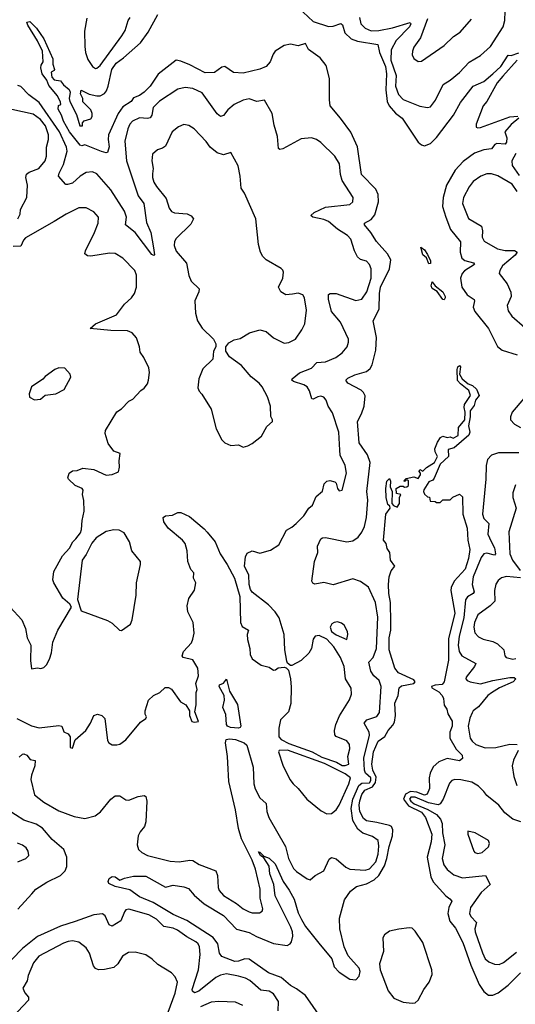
# Model space of a CAD drawing. Extents: x 1550320 to 1685906, y 509093 to 640511.
# Tile 71 of 256: x 1582168 to 1585422, y 540019 to 546481. Entities that reach past the tile are written whole.
import ezdxf

# ---------------------------------------------------------------- set-up
doc = ezdxf.new("R2010")
doc.units = 0

msp = doc.modelspace()

# ---------------------------------------------------------------- linework, layer by layer
at = {"layer": '0CON20XD'}
for points in [[(1583930, 546625), (1584095, 546469.2), (1584195, 546437.3), (1584225, 546439.4), (1584276, 546456), (1584287.1, 546447.1), (1584302.2, 546395), (1584344, 546355), (1584385, 546339.5), (1584518.5, 546318.5), (1584530.2, 546265), (1584569.5, 546175), (1584576.1, 546125), (1584571.4, 546021.4), (1584581.5, 545945), (1584592.7, 545915), (1584635, 545868), (1584678.5, 545835), (1584785, 545676.7), (1584805, 545659.4), (1584825, 545653.1), (1584865, 545668.2), (1584905, 545708.2), (1585016.7, 545855), (1585062.9, 545937.1), (1585144.5, 546045), (1585215, 546075.6), (1585275, 546126.7), (1585326.1, 546173.9), (1585375, 546247.5), (1585395, 546246.7), (1585445, 546264)], [(1584399.4, 546495), (1584407.1, 546455), (1584435.2, 546425.2), (1584475, 546409), (1584525, 546410.2), (1584615, 546427.9), (1584732.4, 546462.4), (1584735.2, 546455), (1584726, 546435), (1584638.6, 546345), (1584607.3, 546282.7), (1584603.9, 546215), (1584640.6, 546115), (1584635.2, 546045.2), (1584655, 545991.1), (1584685, 545956.9), (1584795, 545914.5), (1584845, 545904.3), (1584865, 545910), (1584897.8, 545952.2), (1584948.9, 546055), (1584995, 546083.5), (1585055, 546133.6), (1585118, 546202), (1585194.1, 546245.9), (1585258.5, 546305), (1585341.8, 546435), (1585352, 546475), (1585355, 546537.5)], [(1582165, 541640), (1582185, 541661.2), (1582195, 541663.3), (1582213.6, 541653.6), (1582235.8, 541625.8), (1582269.4, 541619.4), (1582267.7, 541585), (1582245, 541522.5), (1582241.3, 541495), (1582265, 541394.4), (1582327.1, 541345), (1582425, 541289), (1582525, 541251.8), (1582595, 541237.5), (1582663.6, 541256.4), (1582698.2, 541281.8), (1582766.7, 541365), (1582795, 541386.2), (1582825, 541386.2), (1582865, 541361.2), (1582885, 541358.8), (1582945, 541383.3), (1582985, 541390), (1582995, 541382.5), (1583003.1, 541353.1), (1582995.5, 541215.5), (1582986.2, 541185), (1582958.7, 541151.3), (1582946.2, 541125), (1582939.6, 541065), (1582948.5, 541035), (1582970.6, 541015), (1583006.4, 540996.3), (1583155, 540957.8), (1583215, 540953.6), (1583284.1, 540964.1), (1583305, 540962), (1583345.5, 540935.5), (1583454.4, 540894.4), (1583465.6, 540865), (1583470, 540785), (1583476.9, 540765), (1583506.7, 540733.3), (1583590.9, 540680.9), (1583635.4, 540645.4), (1583675, 540625.6), (1583695, 540619.4), (1583741.7, 540618.3), (1583759.5, 540630.5), (1583763.6, 540646.4), (1583745.7, 540715), (1583746.8, 540775), (1583716.2, 540905), (1583693.8, 540965), (1583624.6, 541105), (1583603.4, 541173.4), (1583584.7, 541295.3), (1583541.5, 541481.5), (1583533.2, 541603.2), (1583533, 541645), (1583518.1, 541735), (1583523.4, 541756.6), (1583545, 541761.6), (1583585, 541757.1), (1583641.8, 541735), (1583658.7, 541718.7), (1583699.6, 541575), (1583704.1, 541465), (1583713.4, 541433.4), (1583744.5, 541374.5), (1583786.9, 541336.9), (1583791.3, 541285), (1583804.1, 541245), (1583913.6, 541053.7), (1583932.3, 540975), (1583965, 540910.6), (1583985, 540889.5), (1584055, 540842.9), (1584075, 540836.7), (1584107.5, 540865), (1584165, 540893.8), (1584199.5, 540970.5), (1584215, 540982.9), (1584245, 540973.5), (1584308.3, 540918.3), (1584335, 540906.1), (1584435, 540899.5), (1584465, 540908.2), (1584505, 540954.6), (1584520.6, 541005), (1584526.1, 541056.1), (1584522.1, 541095), (1584485, 541120.8), (1584421.3, 541141.3), (1584388.6, 541168.6), (1584355.9, 541225.9), (1584344.3, 541304.3), (1584355.1, 541365), (1584395.2, 541454.8), (1584415, 541470.6), (1584465, 541473.4), (1584472.1, 541487.9), (1584472.1, 541505), (1584439.2, 541535), (1584432.4, 541555), (1584428.1, 541635), (1584465.5, 541785), (1584461.8, 541805), (1584429.2, 541865), (1584448, 541885), (1584512.1, 541907.9), (1584530, 541935), (1584540.4, 542105), (1584527.7, 542145), (1584493.1, 542175), (1584472.2, 542205), (1584461.1, 542265), (1584488.7, 542295), (1584511, 542355), (1584519.1, 542559.1), (1584504.5, 542655.5), (1584457.1, 542757.1), (1584405, 542793.1), (1584355, 542810.6), (1584225, 542771.4), (1584165, 542786.7), (1584105, 542777.1), (1584092.4, 542782.4), (1584085.9, 542795.9), (1584102.9, 542925), (1584126.1, 542983.9), (1584122.7, 543025), (1584145, 543074.5), (1584155, 543081.1), (1584175, 543081.6), (1584315, 543053.5), (1584355, 543060), (1584389.4, 543085), (1584415, 543118.6), (1584430.7, 543155), (1584445.2, 543214.8), (1584452.9, 543327.1), (1584447.7, 543385), (1584467.8, 543575), (1584450.5, 543625), (1584397.2, 543705), (1584386.4, 543845), (1584412.7, 543895), (1584430, 543945), (1584435, 544012.5), (1584425.5, 544035), (1584410.6, 544050.6), (1584322, 544095), (1584308, 544115), (1584321.4, 544128.6), (1584368.7, 544151.3), (1584445, 544171.5), (1584468.5, 544191.5), (1584482.1, 544215), (1584506.8, 544313.2), (1584510.5, 544395), (1584488.1, 544505), (1584527.9, 544582.1), (1584529, 544685), (1584536.6, 544725), (1584595.3, 544845), (1584604, 544905), (1584582.8, 544945), (1584509.6, 545025), (1584473.5, 545085), (1584432.2, 545135), (1584430.8, 545145), (1584475, 545170), (1584498.8, 545201.2), (1584523, 545285), (1584521.7, 545335), (1584505, 545367.9), (1584412.7, 545465), (1584385, 545647.5), (1584342.9, 545742.9), (1584275, 545835.7), (1584206.2, 545916.2), (1584200.8, 545955), (1584202.8, 546095), (1584179.1, 546180.9), (1584140, 546230), (1584063.6, 546285), (1584045, 546324), (1583995, 546308.8), (1583945, 546321.3), (1583905, 546312.4), (1583844.6, 546275), (1583830.9, 546255), (1583813.1, 546205), (1583785, 546174.5), (1583745, 546155.5), (1583635, 546130), (1583572.5, 546135), (1583515, 546173.8), (1583495, 546170), (1583447.5, 546135), (1583385, 546131.9), (1583285, 546185.7), (1583225, 546210), (1583193.9, 546216.1), (1583076.9, 546123.1), (1583024.4, 546045), (1582985.6, 546005), (1582955, 545984.4), (1582915, 545968.8), (1582899.4, 545945), (1582845, 545910), (1582814.6, 545865.4), (1582751.2, 545725), (1582747.7, 545695), (1582754.2, 545645.8), (1582745, 545610), (1582735, 545606.7), (1582705, 545616.2), (1582595, 545660), (1582575, 545653.8), (1582565, 545657.5), (1582495, 545744.6), (1582454.4, 545815), (1582442.5, 545855), (1582420, 545895), (1582423, 545917), (1582436.7, 545925), (1582435, 545940), (1582415, 545982.5), (1582358.9, 546048.9), (1582345.6, 546085), (1582314.4, 546125), (1582305.6, 546165), (1582307.9, 546182.1), (1582322, 546205), (1582317.8, 546275), (1582285, 546342.5), (1582220.8, 546445), (1582215, 546466), (1582235, 546470), (1582278.8, 546425), (1582325.8, 546355), (1582385.6, 546225)], [(1582385.6, 546225), (1582385, 546190), (1582396.2, 546155), (1582393.3, 546146.7), (1582373.6, 546136.4), (1582378.6, 546105), (1582395, 546085.8), (1582435, 546080.8), (1582455, 546054.4), (1582492.2, 546022.2), (1582499.2, 546005), (1582493.3, 545965), (1582497.5, 545945), (1582540, 545860), (1582562.5, 545785), (1582580, 545785), (1582580, 545805), (1582591.7, 545818.3), (1582635, 545830), (1582642.5, 545845), (1582642.5, 545865), (1582635, 545890), (1582583, 545943), (1582582.5, 545965), (1582567.5, 545995), (1582571.7, 546018.3), (1582622.7, 545992.7), (1582675, 545980.8), (1582695, 545980.8), (1582723.5, 545996.5), (1582738.2, 546015), (1582749.1, 546045), (1582771.5, 546155), (1582800, 546195), (1582849.9, 546230.1), (1582959.7, 546330.3), (1583011.7, 546398.3), (1583075, 546516)], [(1582608.3, 546491.7), (1582592.7, 546405), (1582595.3, 546305.3), (1582600, 546265), (1582615, 546220), (1582645, 546174.3), (1582665, 546161.9), (1582675, 546163.1), (1582695, 546180.5), (1582839.1, 546375), (1582860.5, 546409.5), (1582880, 546475), (1582891.9, 546495)], [(1584845, 546487.5), (1584798.5, 546361.5), (1584755, 546300), (1584745.8, 546275), (1584745, 546250), (1584756.1, 546226.1), (1584785, 546206.7), (1584805, 546208), (1584955, 546312.9), (1585015, 546370.5), (1585060.7, 546399.3), (1585134.5, 546485)], [(1585434.6, 546215), (1585340.3, 546109.7), (1585302.8, 546067.1), (1585235.8, 545944.2), (1585210.5, 545915), (1585164.6, 545795), (1585164.4, 545775), (1585175, 545770.6), (1585194.3, 545774.3), (1585385, 545842.9), (1585438.8, 545848.8)], [(1582149.2, 541895), (1582245, 541846.5), (1582295, 541834.1), (1582425, 541847.8), (1582443.3, 541845), (1582457.5, 541807.5), (1582485, 541793.8), (1582500, 541775), (1582500, 541705), (1582515, 541700), (1582532.5, 541755), (1582601.4, 541815), (1582633.3, 541865), (1582654.6, 541915.4), (1582677.7, 541922.3), (1582706.7, 541915), (1582727.1, 541895), (1582745, 541750), (1582752, 541735), (1582775, 541722), (1582805, 541720.8), (1582825, 541726.2), (1582864, 541755), (1582960.2, 541869.8), (1582996.2, 541895), (1583001.2, 541905), (1582992.5, 541922.5), (1582991.1, 541945), (1583014.2, 542015), (1583046.7, 542045), (1583087.5, 542065), (1583121.7, 542098.3), (1583145, 542098.8), (1583165, 542086.7), (1583222.5, 542005), (1583257.5, 541985), (1583282.5, 541945), (1583283.3, 541915), (1583297.5, 541875), (1583315, 541870.8), (1583342.5, 541875), (1583318.3, 541938.3), (1583326.7, 541985), (1583326.7, 542065), (1583333.3, 542085), (1583323.3, 542125), (1583341.5, 542175), (1583337.5, 542225), (1583305, 542280), (1583240, 542295), (1583233.8, 542305), (1583243.5, 542335), (1583295, 542391.4), (1583305.4, 542415), (1583312.1, 542455), (1583305.6, 542525), (1583270.6, 542595), (1583266.6, 542633.4), (1583278.3, 542681.7), (1583315, 542736.2), (1583324.4, 542785), (1583309.5, 542815), (1583310.3, 542850.3), (1583291.6, 542871.6), (1583271.8, 542925), (1583267.7, 542995), (1583253.4, 543043.4), (1583237.5, 543065), (1583143.1, 543145), (1583113.8, 543185), (1583108.8, 543215), (1583125, 543224.2), (1583171.3, 543228.7), (1583205, 543246), (1583225, 543246), (1583281.6, 543221.6), (1583379.8, 543139.7), (1583398.1, 543118.1), (1583450, 543055), (1583483.5, 542975), (1583529.4, 542905), (1583577.5, 542815), (1583613.6, 542696.4), (1583617.5, 542525), (1583629.1, 542499.1), (1583670, 542475), (1583662.2, 542445), (1583664.3, 542414.3), (1583679.2, 542355), (1583681.9, 542315), (1583695, 542286.7), (1583754.1, 542244.1), (1583805, 542232.5), (1583835, 542212.5), (1583846.7, 542213.3), (1583865, 542227.5), (1583905, 542232.5), (1583918.3, 542228.3), (1583931.7, 542211.7), (1583946.2, 542155), (1583950.5, 542100.5), (1583947, 541993), (1583932.3, 541937.7), (1583880, 541885), (1583869.3, 541830.7), (1583868.8, 541775), (1583885, 541755.8), (1583935, 541730.7), (1584088.2, 541675), (1584151.5, 541641.6), (1584247.7, 541607.7), (1584285, 541587.1), (1584305, 541586.3), (1584328, 541595), (1584322.2, 541645), (1584334.4, 541695), (1584332.9, 541725), (1584315, 541748.6), (1584246.4, 541776.4), (1584237.8, 541787.8), (1584234.4, 541815), (1584243.5, 541855), (1584267.3, 541912.7), (1584333.2, 542016.8), (1584345.6, 542055), (1584343.6, 542093.6), (1584307.5, 542155), (1584297.5, 542235), (1584274.4, 542295), (1584229.5, 542365), (1584185, 542414.4), (1584135, 542440), (1584106.7, 542435), (1584093.8, 542415), (1584083.8, 542355), (1584065, 542323.3), (1584015, 542276.2), (1583955, 542242.5), (1583945, 542242.5), (1583927, 542257), (1583920.7, 542270.7), (1583908, 542345), (1583904.2, 542445), (1583870.8, 542555), (1583845.6, 542595.6), (1583801.7, 542641.7), (1583695, 542723.3), (1583682.3, 542742.3), (1583674.1, 542774.1), (1583671.4, 542835), (1583643.1, 542895), (1583650, 542955), (1583660.7, 542979.3), (1583694, 542996), (1583745, 542979.4), (1583815, 543000.5), (1583869.2, 543035), (1583919.1, 543130.9), (1583955, 543150.4), (1583983.8, 543175), (1584032.3, 543225), (1584065, 543274.4), (1584090, 543295), (1584115, 543351.4), (1584155, 543387.5), (1584166.7, 543435), (1584185, 543452.5), (1584203, 543457), (1584237, 543447), (1584245, 543440), (1584254.1, 543404.1), (1584265, 543390), (1584285, 543392.5), (1584314.2, 543505), (1584305.6, 543555), (1584272.1, 543622.1), (1584269.2, 543655), (1584262.5, 543775), (1584220.5, 543900.5), (1584194, 543945), (1584180, 543985), (1584164.5, 544004.5), (1584145, 544010), (1584125, 544006.9), (1584095, 543990.5), (1584085, 543991.9), (1584071.5, 544045), (1584055, 544071.4), (1584034, 544085), (1583965.7, 544105.7), (1583955.4, 544115), (1583955.9, 544125), (1584005, 544163.2), (1584084.2, 544195), (1584119.2, 544230.8), (1584175, 544235.6), (1584244, 544265), (1584285.8, 544295), (1584318.6, 544335), (1584327.1, 544365), (1584325.5, 544385.5), (1584274.5, 544495), (1584215.6, 544565), (1584195, 544647.5), (1584195, 544676.7), (1584205.7, 544684.3), (1584245, 544683.1), (1584375, 544638.9), (1584415, 544647.1), (1584445.9, 544695), (1584474.7, 544785), (1584474.5, 544845), (1584465, 544874), (1584445.3, 544895.3), (1584405, 544907.5), (1584384.7, 544924.7), (1584365.4, 544965), (1584341.8, 545041.8), (1584320.8, 545065), (1584255, 545106.8), (1584195, 545157.2), (1584165, 545169.7), (1584092.5, 545185), (1584080, 545195), (1584101.4, 545215), (1584175, 545251.2), (1584335, 545269.2), (1584356, 545285), (1584357.5, 545315), (1584284.4, 545425), (1584273.3, 545465), (1584266.5, 545535), (1584237.1, 545585), (1584145, 545674.3), (1584115.4, 545695.4), (1584084.5, 545705.5), (1584015, 545698.9), (1583895, 545634.2), (1583875, 545630), (1583866.2, 545636.2), (1583860, 545715), (1583838.3, 545788.3), (1583826, 545865), (1583775, 545953.8), (1583725, 545944.4), (1583675, 545961.9), (1583635, 545952.5), (1583575, 545924.4), (1583535, 545889.4), (1583505, 545852.9), (1583485, 545845.7), (1583465, 545862.9), (1583365, 546000.5), (1583305, 546029.6), (1583255, 546035.4), (1583205, 546024.5), (1583085, 545947.5), (1583045, 545905.8), (1583036.2, 545855), (1583025, 545836.9), (1583007.7, 545832.3), (1582955, 545836.2), (1582908.1, 545815), (1582890.9, 545795), (1582876.9, 545765), (1582858.4, 545685), (1582868.6, 545555), (1582946.2, 545325), (1582982.4, 545275), (1583001, 545151), (1583028.9, 545085), (1583046.9, 544983.1), (1583051.7, 544938.3), (1583047.5, 544932.5), (1583035, 544941.2), (1582925.2, 545085.2), (1582862.5, 545135), (1582869.2, 545185), (1582854.7, 545225), (1582765, 545365.3), (1582675, 545468.8), (1582645, 545482.9), (1582605, 545477.9), (1582564.5, 545455), (1582515, 545409.1), (1582481.1, 545398.9), (1582470.6, 545400.6), (1582422.8, 545455), (1582426.2, 545475), (1582455, 545531.9), (1582478.3, 545618.3), (1582474.7, 545645), (1582428.9, 545745), (1582295, 545938.8), (1582228.3, 545988.3), (1582175, 546043.1), (1582155, 546048.8)], [(1582155.8, 545175), (1582170.7, 545205), (1582173.8, 545236.2), (1582213.6, 545315), (1582217.9, 545395), (1582208.2, 545445), (1582211.6, 545468.4), (1582228.7, 545481.3), (1582292.9, 545505), (1582335.4, 545555), (1582343.8, 545585), (1582343.3, 545645), (1582356.6, 545695), (1582357.6, 545725), (1582338.1, 545785), (1582305, 545826.3), (1582255, 545860.3), (1582115, 545891.1)], [(1585445.6, 545835), (1585395, 545792.5), (1585354, 545745), (1585367.1, 545705), (1585363.4, 545676.6), (1585355.7, 545665), (1585300.9, 545669.1), (1585287.2, 545662.8), (1585265.3, 545634.7), (1585215, 545626.3), (1585153.5, 545605), (1585080.2, 545549.8), (1585027.1, 545492.9), (1584970.3, 545395), (1584947.6, 545315), (1584942.7, 545255), (1584966.6, 545185), (1584996, 545105), (1585062.3, 545022.3), (1585059.3, 544955), (1585070.4, 544915), (1585089.7, 544899.7), (1585148, 544885), (1585154.2, 544875), (1585087.7, 544832.3), (1585072, 544815), (1585061.9, 544785), (1585071.6, 544725), (1585105, 544675.3), (1585150.6, 544645), (1585153.6, 544635), (1585144.7, 544595.3), (1585155.7, 544565), (1585246.8, 544455), (1585305, 544336.7), (1585335, 544312.3), (1585435, 544281.1)], [(1583635, 543676.2), (1583665, 543684), (1583695, 543698.8), (1583755, 543746.7), (1583789.5, 543810.5), (1583826.7, 543845), (1583827.5, 543855), (1583815.8, 543875.8), (1583814.5, 543944.5), (1583795.7, 544005), (1583760.5, 544070.5), (1583740.6, 544095), (1583686.9, 544136.9), (1583625, 544211.4), (1583545, 544268.8), (1583520.8, 544305), (1583520.8, 544335), (1583540.5, 544359.5), (1583575, 544380.8), (1583615, 544388.6), (1583676.7, 544425), (1583745, 544445.7), (1583786.7, 544435), (1583833.3, 544393.3), (1583905, 544358), (1583935, 544362), (1583978.8, 544385), (1584020.8, 544445), (1584040, 544485), (1584051.1, 544575), (1584037.5, 544655), (1584026, 544675), (1583995, 544685.7), (1583959.2, 544679.2), (1583915, 544676), (1583881.2, 544695), (1583866.2, 544725), (1583895.8, 544785), (1583900, 544825), (1583895, 544837.5), (1583885, 544848.8), (1583785.7, 544905.7), (1583765, 544926.2), (1583749.2, 544955), (1583735.8, 545005), (1583717.5, 545175), (1583643.3, 545343.3), (1583621.1, 545375), (1583614.3, 545455), (1583601.2, 545521.2), (1583555, 545608.8), (1583505, 545594.4), (1583465, 545608.1), (1583419.2, 545645), (1583392.4, 545682.4), (1583314, 545765), (1583277.6, 545787.6), (1583245, 545792.5), (1583211.3, 545778.7), (1583169.2, 545745), (1583125, 545651.2), (1583105, 545637.5), (1583073, 545627), (1583040.6, 545599.4), (1583034.4, 545555), (1583043.5, 545505), (1583040.5, 545470.5), (1583039.5, 545445), (1583048.1, 545415), (1583065.4, 545385.4), (1583128.7, 545308.7), (1583148, 545245), (1583163.4, 545223.4), (1583185, 545212.9), (1583267.2, 545207.2), (1583294.5, 545194.5), (1583309.2, 545175), (1583291.1, 545138.9), (1583195.6, 545045), (1583184.4, 545025), (1583181.3, 544998.7), (1583195, 544961.4), (1583262.7, 544882.7), (1583277.5, 544802.5), (1583293.3, 544765), (1583345.8, 544715), (1583344.4, 544695), (1583317.3, 544635), (1583322.5, 544555), (1583335.7, 544505), (1583366.5, 544456.5), (1583441.2, 544385), (1583455.9, 544354.1), (1583455.8, 544335), (1583440, 544305), (1583435, 544252.5), (1583369.5, 544190.5), (1583344.4, 544125), (1583336.9, 544065), (1583345, 544043.8), (1583362.6, 544022.6), (1583425.8, 543925), (1583457.5, 543795), (1583495, 543723.8), (1583515, 543703.8), (1583555, 543686.7), (1583605, 543690), (1583635, 543676.2)], [(1585425, 545603.2), (1585398.2, 545555), (1585402, 545525), (1585447.8, 545457.8)], [(1585435, 545354.3), (1585401.7, 545401.7), (1585306.8, 545456.8), (1585265, 545469.6), (1585235, 545468.5), (1585195, 545454.4), (1585145, 545420), (1585118.5, 545385), (1585080.9, 545315), (1585074.6, 545274.6), (1585115.5, 545175.5), (1585198.9, 545125), (1585205.4, 545095), (1585203.7, 545053.7), (1585216.8, 545026.8), (1585305, 544977.9), (1585355, 544966.4), (1585416.8, 544966.8), (1585433.5, 544955), (1585421.2, 544935), (1585338.6, 544865), (1585319.2, 544835), (1585316, 544815), (1585368.2, 544748.2), (1585392.8, 544692.8), (1585395.6, 544665), (1585368.9, 544605), (1585375, 544571.2), (1585400, 544535), (1585485, 544460)], [(1582105, 542626), (1582182.6, 542542.6), (1582205.6, 542485), (1582217.5, 542425), (1582240.8, 542375), (1582238, 542275), (1582245, 542220), (1582285, 542227.5), (1582307, 542223), (1582325, 542230), (1582343, 542247), (1582363.3, 542285), (1582375.8, 542325), (1582385.8, 542395), (1582418.8, 542475), (1582507.5, 542625), (1582496.7, 542645), (1582450, 542685), (1582391.9, 542785), (1582385.7, 542805), (1582390.9, 542859.1), (1582447.7, 542962.3), (1582495, 543013.3), (1582517.5, 543055), (1582535.5, 543074.5), (1582566.6, 543113.4), (1582574.3, 543135), (1582578, 543195), (1582590, 543255), (1582588, 543325), (1582580, 543365), (1582583.9, 543393.9), (1582576.7, 543405), (1582532.5, 543425), (1582488.8, 543465), (1582483.8, 543475), (1582493.3, 543505), (1582515, 543521.2), (1582545, 543522.5), (1582582.5, 543537.5), (1582655, 543528), (1582735, 543492), (1582775, 543496.2), (1582816, 543514), (1582823.3, 543545), (1582820, 543585), (1582827.5, 543635), (1582785, 543650), (1582749.3, 543699.3), (1582728, 543765), (1582730, 543785), (1582805, 543907.5), (1582835, 543927.5), (1582885, 543976.7), (1582909.5, 543990.5), (1582962.3, 544047.7), (1582985, 544062.5), (1583007.7, 544092.3), (1583013.8, 544115), (1583020, 544165), (1583015.7, 544195.7), (1582983.3, 544265), (1582958.3, 544298.3), (1582953.3, 544335), (1582933.9, 544393.9), (1582906.7, 544425), (1582875, 544440), (1582765, 544441.4), (1582630, 544455), (1582666, 544485), (1582802.5, 544545), (1582855.6, 544615), (1582902.5, 544655), (1582921.1, 544685), (1582935.6, 544725), (1582935.5, 544805), (1582924.6, 544834.6), (1582845, 544915.8), (1582795, 544945.7), (1582757.8, 544947.8), (1582635, 544930), (1582612.2, 544932.2), (1582595.8, 544945), (1582599.4, 544965), (1582659.4, 545085), (1582682.5, 545145), (1582685.8, 545185.8), (1582655, 545221.2), (1582605, 545247.5), (1582555, 545245.7), (1582472, 545205), (1582393.2, 545156.7), (1582205, 545048.5), (1582191.8, 545035), (1582175, 544994), (1582125, 544992.1)], [(1584855, 544878), (1584838.9, 544918.9), (1584815, 544937.5), (1584801.2, 544988.8), (1584825, 544970), (1584845, 544939.2), (1584865, 544898.8), (1584865, 544880), (1584855, 544878)], [(1584955, 544642.2), (1584945, 544645.8), (1584908.1, 544698.1), (1584875, 544717.8), (1584869.3, 544735), (1584875, 544760), (1584894.7, 544734.7), (1584945, 544694.3), (1584960.5, 544665), (1584962.2, 544655), (1584955, 544642.2)], [(1584145, 539931.2), (1584045, 540075.8), (1583985, 540121.1), (1583945, 540142.3), (1583885, 540195.7), (1583802.2, 540225), (1583675, 540314.1), (1583645, 540317.2), (1583605, 540301.1), (1583580.6, 540299.4), (1583495, 540332.9), (1583479.6, 540355), (1583467.7, 540415), (1583437.5, 540457.5), (1583265, 540568.7), (1583175, 540608.2), (1583045, 540686.5), (1582955, 540723.6), (1582889.8, 540769.7), (1582795, 540791.2), (1582752.7, 540812.7), (1582748.8, 540825), (1582754.4, 540845.6), (1582775, 540858.2), (1582795.5, 540855.5), (1582825, 540832.9), (1582855, 540847.5), (1582915, 540860), (1582995, 540858.8), (1583125, 540787.5), (1583175, 540800), (1583245, 540790.8), (1583275, 540780), (1583312.9, 540735), (1583378.1, 540678.1), (1583505, 540600.9), (1583591.4, 540511.4), (1583675, 540490.2), (1583723.5, 540463.5), (1583835, 540418.6), (1583924.4, 540405.6), (1583943.6, 540416.4), (1583951.7, 540428.3), (1583960.3, 540465), (1583958, 540495), (1583947.3, 540525), (1583845, 540731.2), (1583837.3, 540805), (1583809.3, 540875), (1583804.8, 540924.7), (1583770.8, 540980.8), (1583749.4, 540995), (1583735, 541020), (1583745, 541017.5), (1583771.4, 540991.4), (1583805, 540977.5), (1583845, 540940), (1583898.6, 540825), (1583938, 540768), (1583969, 540709), (1583995, 540620), (1584018.2, 540575), (1584045, 540529.4), (1584130.8, 540420.8), (1584217.4, 540317.4), (1584233.1, 540265), (1584265, 540228.8), (1584335, 540184.2), (1584375, 540180), (1584395.6, 540204.4), (1584404.2, 540235), (1584397.5, 540255), (1584325, 540336.5), (1584297.5, 540395), (1584270.2, 540515), (1584267, 540585), (1584301.1, 540705), (1584338.7, 540761.3), (1584378.7, 540791.3), (1584445, 540808.9), (1584494.3, 540835.7), (1584526.6, 540863.4), (1584562.1, 540927.9), (1584577.6, 540975), (1584592.5, 541055), (1584616.5, 541125), (1584618.3, 541165), (1584608.6, 541185), (1584595, 541193.4), (1584513.1, 541213.1), (1584445, 541223.5), (1584425, 541237.3), (1584400.3, 541285), (1584396.6, 541325), (1584400.9, 541355), (1584415, 541396.7), (1584432.7, 541425), (1584484.1, 541445.9), (1584502.9, 541475), (1584508.8, 541508.8), (1584485.9, 541555), (1584480.8, 541595), (1584491.4, 541675), (1584521.4, 541745), (1584565, 541775.7), (1584586.2, 541815), (1584618.6, 541851.4), (1584628.4, 541871.6), (1584634.8, 541915), (1584630.9, 541995), (1584652.1, 542045), (1584660, 542095), (1584675, 542110), (1584755, 542123.8), (1584764.4, 542135), (1584755, 542149.1), (1584655.6, 542195), (1584630.5, 542225), (1584593.2, 542345), (1584593.7, 542425), (1584603.8, 542475), (1584604.7, 542525.3), (1584603.2, 542655), (1584591.8, 542715), (1584590, 542775), (1584594.2, 542825), (1584606.1, 542863.9), (1584630, 542895), (1584603, 542933), (1584598, 542985), (1584580.6, 543010.6), (1584573.8, 543043.8), (1584556.1, 543066.1), (1584572.5, 543235), (1584600, 543275), (1584598.3, 543288.3), (1584585, 543300), (1584574, 543345), (1584571.2, 543405), (1584578.3, 543451.7), (1584595, 543470), (1584601.7, 543451.7), (1584600, 543415), (1584612.5, 543385), (1584610, 543305), (1584621.7, 543291.7), (1584645, 543282.5), (1584662.5, 543305), (1584662.5, 543345), (1584670, 543365), (1584641.7, 543371.7), (1584640, 543405), (1584665, 543420), (1584685, 543420), (1584695, 543412.5), (1584710, 543415), (1584720, 543425), (1584720, 543455), (1584715, 543460), (1584700, 543460), (1584695, 543450), (1584690, 543455), (1584705, 543470), (1584755, 543480), (1584785, 543470), (1584800, 543495), (1584800, 543505), (1584790, 543515), (1584795, 543530), (1584815, 543517.5), (1584838, 543542), (1584892, 543575), (1584911.2, 543615), (1584896.4, 543645), (1584894.5, 543665.5), (1584910.8, 543709.2), (1584930.6, 543739.4), (1584945, 543747.5), (1584975, 543740), (1584995, 543742.5), (1585013.8, 543735), (1585047.4, 543752.6), (1585049.1, 543805), (1585090, 543855), (1585093.4, 543905), (1585085.9, 543935), (1585088.4, 543955), (1585127.5, 544015), (1585117.7, 544047.7), (1585060.9, 544090.9), (1585043.2, 544113.2), (1585040.6, 544185), (1585045, 544202.5), (1585055, 544210.8), (1585061.8, 544201.8), (1585056.1, 544155), (1585073, 544123), (1585112.2, 544092.2), (1585140.5, 544080.5), (1585166.2, 544056.2), (1585185.3, 544014.7), (1585160, 543985), (1585151.7, 543948.3), (1585126, 543915), (1585126, 543874), (1585114.1, 543815), (1585122.3, 543775), (1585117.1, 543755), (1585019.8, 543670.2), (1584980.8, 543659.2), (1584982.9, 543615), (1584927.5, 543565), (1584888.3, 543471.7), (1584880, 543460), (1584855, 543448.6), (1584822.2, 543395), (1584819.2, 543385), (1584825, 543366.7), (1584845, 543350), (1584858.3, 543348.3), (1584861.7, 543321.7), (1584895, 543320), (1584905, 543312.5), (1584927.5, 543312.5), (1584945, 543330), (1584995, 543330), (1585011.7, 543348.3), (1585055, 543367.5), (1585075, 543350), (1585076.7, 543235), (1585105.5, 543145), (1585110, 543065), (1585122.5, 543005), (1585114.7, 542944.7), (1585092.7, 542875), (1585020, 542795), (1585000.5, 542755), (1584998.9, 542735), (1585025.7, 542585), (1584982.2, 542417.8), (1584983.3, 542276.7), (1584955.7, 542134.3), (1584942.4, 542117.6), (1584895, 542113.8), (1584871.8, 542105), (1584874.5, 542095), (1584919.6, 542069.6), (1584942.5, 542045), (1584951.1, 542025), (1584955, 541983.3), (1584973.1, 541955), (1584979.4, 541925), (1585006.2, 541876.2), (1585008.2, 541845), (1584991.4, 541805), (1584990.9, 541765), (1585033.2, 541693.2), (1585073.8, 541655), (1585075, 541632.5), (1585055, 541616.7), (1584975, 541632.8), (1584918.8, 541611.2), (1584883.3, 541576.7), (1584862, 541535), (1584856.9, 541505), (1584859.3, 541435), (1584842.7, 541397.3), (1584825, 541391.8), (1584775, 541412.2), (1584733.7, 541416.3), (1584701, 541399), (1584688.1, 541365), (1584720.5, 541320.5), (1584805, 541279.4), (1584832.6, 541245), (1584872.8, 541135), (1584870.2, 541085), (1584842.3, 540985), (1584866.4, 540855), (1584882.8, 540822.8), (1584965, 540731.8), (1584992, 540712), (1585004.4, 540695), (1584985.3, 540654.7), (1584979.6, 540615), (1584992.7, 540565), (1585028.7, 540518.7), (1585077.6, 540425), (1585130, 540275), (1585185, 540148.8), (1585215, 540102), (1585245, 540079.7), (1585275, 540078.7), (1585308.9, 540095), (1585376, 540144), (1585455, 540226)], [(1582265, 543986.7), (1582305, 543990), (1582335, 544016.7), (1582405, 544026.2), (1582460, 544055), (1582503.8, 544135), (1582500, 544155), (1582465, 544193.3), (1582425, 544196.7), (1582397.5, 544185), (1582335, 544140), (1582318.8, 544121.2), (1582245, 544072.5), (1582228.8, 544025), (1582232.7, 544002.7), (1582265, 543986.7)], [(1585478.6, 543995), (1585401.5, 543905), (1585390, 543875), (1585391.1, 543855), (1585415.9, 543825.9), (1585455, 543805.3)], [(1585445, 543638.8), (1585312.4, 543637.6), (1585265, 543623.3), (1585240, 543595), (1585230.4, 543555), (1585228.2, 543465), (1585205.4, 543235), (1585215, 543207.1), (1585248.8, 543175), (1585241.1, 543105), (1585264.4, 543055.6), (1585285.7, 543015), (1585292.2, 542975), (1585285, 542967.8), (1585235, 542980.4), (1585214.5, 542975), (1585198.2, 542951.8), (1585145.3, 542825), (1585137.6, 542775), (1585151.2, 542725), (1585145.6, 542715), (1585107.8, 542692.2), (1585095, 542672.5), (1585084.3, 542555), (1585054.1, 542435), (1585046.1, 542375), (1585053.4, 542335), (1585071.3, 542305), (1585162.5, 542255), (1585154.5, 542235), (1585098.6, 542165), (1585098, 542155), (1585106.2, 542145), (1585125, 542134.4), (1585193.1, 542123.1), (1585275, 542144.8), (1585385, 542164.2), (1585413.9, 542163.9), (1585425.9, 542155.9), (1585408.1, 542135), (1585317.8, 542095), (1585266.5, 542063.5), (1585242.5, 542045), (1585179.8, 541970.2), (1585145.6, 541945), (1585137.7, 541932.3), (1585122.8, 541897.2), (1585112.5, 541845), (1585126.5, 541766.5), (1585138.5, 541745), (1585162.2, 541725), (1585225, 541702.9), (1585295, 541704.6), (1585385, 541726.5), (1585433, 541723)], [(1585422.1, 543427.9), (1585406, 543375), (1585405.8, 543345), (1585427.5, 543275), (1585379.1, 543120.9), (1585385.8, 542975), (1585403.3, 542935), (1585453.2, 542865)], [(1582835, 542472.5), (1582895.9, 542514.1), (1582907.1, 542542.9), (1582932.5, 542705), (1582934.3, 542785.7), (1582961.2, 542905), (1582960, 542925), (1582904.3, 542994.3), (1582888, 543055), (1582853, 543113), (1582820.7, 543130.7), (1582785, 543133.3), (1582735, 543122.9), (1582670.2, 543079.8), (1582641.9, 543045), (1582605, 542971.2), (1582578.8, 542935), (1582546.1, 542676.1), (1582571.2, 542601.2), (1582745, 542538.8), (1582775, 542520), (1582823.9, 542473.9), (1582835, 542472.5)], [(1585455, 542818.5), (1585365, 542826.9), (1585332, 542818), (1585308.6, 542801.4), (1585293.3, 542776.7), (1585284.6, 542735), (1585287.1, 542665), (1585255.9, 542634.1), (1585175, 542574.4), (1585154.1, 542525), (1585150.4, 542495), (1585156.9, 542456.9), (1585180.2, 542430.2), (1585210, 542415), (1585275, 542400.8), (1585305, 542385.5), (1585345.6, 542345), (1585353.1, 542305), (1585362, 542295), (1585404.6, 542284.6), (1585425, 542289.5)], [(1584315, 542413.8), (1584322.5, 542445), (1584320, 542465), (1584297.7, 542507.7), (1584280.7, 542520.7), (1584255, 542528.8), (1584232.5, 542525), (1584216.7, 542515), (1584206.1, 542493.9), (1584216, 542465), (1584244.6, 542444.6), (1584315, 542413.8)], [(1583605, 541831.9), (1583552.1, 541835), (1583531.6, 541845), (1583524.8, 541855), (1583520.2, 541920.2), (1583502.4, 541967.6), (1583511.4, 542015), (1583510, 542045), (1583477.5, 542105), (1583480, 542115), (1583505, 542127.5), (1583525, 542152.5), (1583546.2, 542075), (1583596.9, 541986.9), (1583619.1, 541845), (1583614.4, 541835), (1583605, 541831.9)], [(1584185, 541270), (1584215, 541271.4), (1584245, 541294.3), (1584264.5, 541325), (1584328.9, 541465), (1584339.3, 541505), (1584305, 541532.1), (1584168.5, 541598.5), (1583925, 541687), (1583871.2, 541685), (1583867.5, 541675), (1583895, 541587.5), (1583941.2, 541495), (1583963.8, 541465), (1583996.2, 541435), (1584053.8, 541365), (1584148, 541288), (1584185, 541270)], [(1585440, 541685), (1585408.9, 541621.1), (1585401.2, 541585), (1585411.8, 541515), (1585432.1, 541455)], [(1585457.4, 541217.4), (1585405, 541233.3), (1585353.6, 541275), (1585314.5, 541325), (1585235, 541390), (1585215, 541415.4), (1585180.4, 541450.4), (1585136.1, 541476.1), (1585065, 541492.9), (1585025.4, 541494.6), (1585005, 541486.9), (1584988.8, 541471.2), (1584947.3, 541365), (1584927.7, 541335), (1584915, 541327.2), (1584851.5, 541341.5), (1584765, 541378.9), (1584735, 541378), (1584728.1, 541365), (1584735, 541351.6), (1584757.9, 541335), (1584847.9, 541297.9), (1584904.2, 541265), (1584930.6, 541235), (1584941.9, 541205), (1584944.3, 541145), (1584958.9, 541065), (1584942.4, 540975), (1584953.6, 540933.7), (1584973.4, 540903.4), (1585018.5, 540868.5), (1585075, 540849.2), (1585226.9, 540865), (1585257.7, 540805), (1585198.4, 540751.6), (1585127.1, 540655), (1585120, 540615), (1585129.1, 540595), (1585166.7, 540555), (1585156.2, 540515), (1585157.5, 540495), (1585205.9, 540355.9), (1585225, 540318), (1585247.2, 540297.2), (1585285, 540283.3), (1585315, 540280), (1585345, 540292.5), (1585429, 540361)], [(1582155, 540643.3), (1582246.6, 540743.4), (1582272.5, 540775), (1582345, 540820.9), (1582435.7, 540864.3), (1582465.7, 540894.3), (1582476.2, 540923.8), (1582476.2, 540985), (1582458.1, 541035), (1582381.1, 541101.1), (1582316.4, 541175), (1582275, 541200.8), (1582195, 541228), (1582085, 541296.7)], [(1585175, 541009.2), (1585205, 541014.4), (1585246.8, 541053.2), (1585252, 541075), (1585246.7, 541095), (1585158.9, 541145), (1585110, 541155), (1585110.8, 541135), (1585148.8, 541025), (1585155.9, 541015.9), (1585175, 541009.2)], [(1582155, 540954), (1582207.5, 540975), (1582227.5, 540995), (1582223.3, 541025), (1582210, 541045), (1582185, 541063.8), (1582153.6, 541076.4)], [(1583865.8, 539975), (1583866.2, 540036.2), (1583835, 540087.3), (1583805, 540104.6), (1583751.2, 540111.2), (1583679.4, 540175), (1583650.6, 540190.6), (1583604.3, 540204.2), (1583525, 540218.8), (1583485, 540211.2), (1583455, 540194), (1583344.1, 540105), (1583315, 540094.2), (1583301.9, 540105), (1583300.9, 540115), (1583341.4, 540245), (1583352.9, 540345), (1583347.5, 540395), (1583338.9, 540415), (1583325, 540428.5), (1583265, 540461.2), (1583203.1, 540505), (1583175, 540518.4), (1583115, 540530), (1583065, 540577.9), (1583015.2, 540605.2), (1582885, 540643.5), (1582865, 540638.1), (1582855, 540625.8), (1582832.2, 540567.8), (1582775, 540532.2), (1582755, 540540), (1582728.7, 540598.7), (1582711.7, 540611.7), (1582655, 540605.9), (1582532.5, 540562.5), (1582435, 540532.5), (1582285, 540463.9), (1582186.6, 540385), (1582115, 540313.6)], [(1584744.7, 540025.3), (1584765, 540029.6), (1584785, 540046.9), (1584820.9, 540115), (1584857.1, 540165), (1584876.4, 540213.6), (1584872.9, 540245), (1584815.4, 540425), (1584765, 540498.4), (1584745, 540518), (1584725, 540521), (1584657.2, 540512.8), (1584595, 540498.4), (1584562.1, 540475), (1584550.9, 540455), (1584555.4, 540365), (1584531.1, 540285), (1584534.5, 540244.5), (1584587.6, 540107.6), (1584625, 540059.4), (1584685, 540032.8), (1584744.7, 540025.3)], [(1583143, 539967), (1583187.7, 540092.3), (1583203.6, 540165), (1583188.1, 540198.1), (1583165, 540225.7), (1583075, 540279.4), (1583037.1, 540315), (1582995, 540342.7), (1582925, 540360.4), (1582881.1, 540358.9), (1582842.5, 540335), (1582811.4, 540285), (1582785, 540260), (1582725, 540247.1), (1582685, 540245.6), (1582664.6, 540254.6), (1582651.7, 540271.7), (1582625.7, 540355), (1582605, 540390), (1582555, 540425.7), (1582515, 540434.4), (1582485, 540430.6), (1582455, 540420.6), (1582292.9, 540335), (1582258.1, 540291.9), (1582222.6, 540207.4), (1582216.7, 540173.3), (1582188, 540125), (1582200.8, 540095), (1582224.3, 540065), (1582224.4, 540045), (1582120, 539935)], [(1583631.9, 540011.9), (1583585, 540031.9), (1583475, 540038.2), (1583425, 540033.1), (1583355, 540002.5)]]:
    msp.add_lwpolyline(points, dxfattribs=at)

doc.saveas('drawing.dxf')
